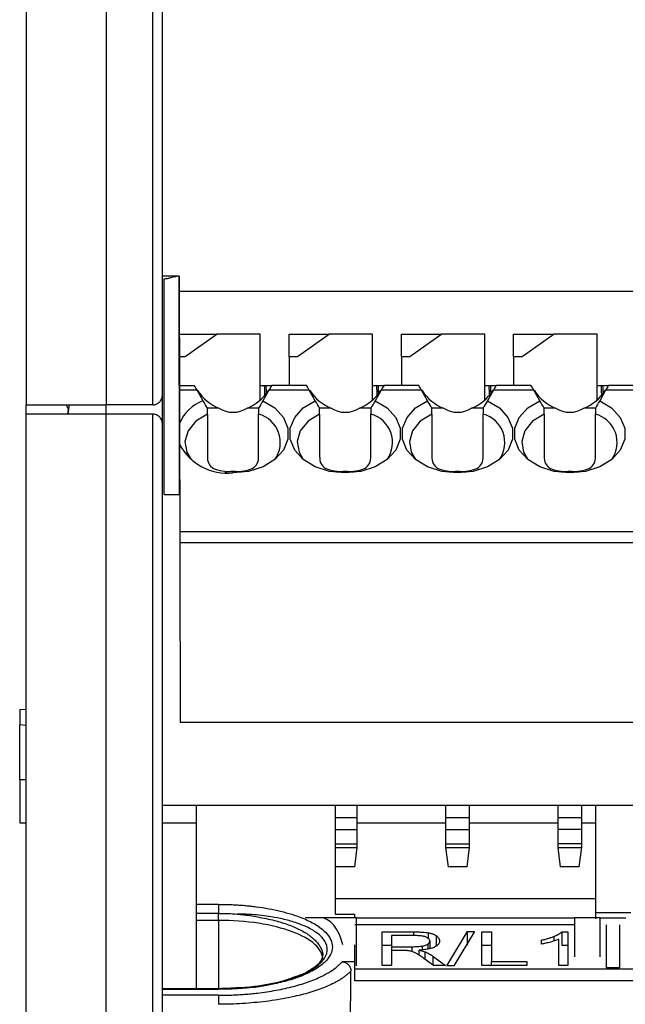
# Model space of a CAD drawing. Header units: inches. Extents: x 0 to 559, y 0 to 432.
# Tile 7 of 28: x 177 to 196, y 173 to 204. Entities that reach past the tile are written whole.
import ezdxf

# ---------------------------------------------------------------- set-up
doc = ezdxf.new("R2010")
doc.units = ezdxf.units.IN
doc.header["$LTSCALE"] = 10
doc.header["$MEASUREMENT"] = 0

msp = doc.modelspace()

# ---------------------------------------------------------------- linework, layer by layer
for p, q in [((177.548, 215.428), (177.548, 191.596)), ((180.048, 208.44), (180.048, 191.596)), ((181.498, 191.596), (181.498, 205.596)), ((181.798, 191.896), (181.798, 205.596)), ((182.235, 195.604), (181.798, 195.604)), ((182.335, 188.804), (182.323, 195.604)), ((182.323, 195.604), (182.33, 191.804)), ((181.848, 188.804), (181.848, 195.528)), ((182.324, 195.139), (204.548, 195.139)), ((182.327, 193.796), (183.509, 193.796)), ((183.509, 193.796), (182.509, 193.096)), ((184.848, 193.796), (183.509, 193.796)), ((184.848, 191.749), (184.848, 193.796)), ((185.748, 193.796), (187.009, 193.796)), ((185.748, 193.096), (185.748, 193.796)), ((187.009, 193.796), (186.009, 193.096)), ((188.348, 193.796), (187.009, 193.796)), ((188.348, 191.749), (188.348, 193.796)), ((189.248, 193.796), (190.509, 193.796)), ((189.248, 193.096), (189.248, 193.796)), ((190.509, 193.796), (189.509, 193.096)), ((191.848, 193.796), (190.509, 193.796)), ((191.848, 191.749), (191.848, 193.796)), ((192.748, 193.796), (194.009, 193.796)), ((192.748, 193.096), (192.748, 193.796)), ((194.009, 193.796), (193.009, 193.096)), ((195.348, 193.796), (194.009, 193.796)), ((195.348, 191.749), (195.348, 193.796)), ((182.509, 193.096), (182.328, 193.096)), ((185.748, 193.096), (185.748, 192.196)), ((186.009, 193.096), (185.748, 193.096)), ((189.248, 193.096), (189.248, 192.196)), ((189.509, 193.096), (189.248, 193.096)), ((192.748, 193.096), (192.748, 192.196)), ((193.009, 193.096), (192.748, 193.096)), ((182.329, 192.196), (182.794, 192.196)), ((184.848, 192.196), (184.978, 192.196)), ((184.978, 192.196), (185.031, 192.196)), ((185.031, 192.196), (185.202, 192.196)), ((186.294, 192.196), (185.202, 192.196)), ((188.348, 192.196), (188.478, 192.196)), ((188.478, 192.196), (188.531, 192.196)), ((188.531, 192.196), (188.702, 192.196)), ((189.794, 192.196), (188.702, 192.196)), ((191.848, 192.196), (191.978, 192.196)), ((191.978, 192.196), (192.031, 192.196)), ((192.031, 192.196), (192.202, 192.196)), ((193.294, 192.196), (192.202, 192.196)), ((195.348, 192.196), (195.478, 192.196)), ((195.478, 192.196), (195.531, 192.196)), ((195.531, 192.196), (195.702, 192.196)), ((196.794, 192.196), (195.702, 192.196)), ((181.798, 191.005), (181.798, 191.896)), ((182.878, 192.049), (182.33, 192.049)), ((183.064, 191.726), (182.878, 192.049)), ((185.117, 192.049), (184.931, 191.726)), ((185.038, 191.996), (185.038, 191.949)), ((185.073, 191.996), (185.038, 191.996)), ((186.378, 192.049), (185.117, 192.049)), ((186.564, 191.726), (186.378, 192.049)), ((188.617, 192.049), (188.431, 191.726)), ((188.538, 191.996), (188.538, 191.949)), ((188.573, 191.996), (188.538, 191.996)), ((189.878, 192.049), (188.617, 192.049)), ((190.064, 191.726), (189.878, 192.049)), ((192.117, 192.049), (191.931, 191.726)), ((192.038, 191.996), (192.038, 191.949)), ((192.073, 191.996), (192.038, 191.996)), ((193.378, 192.049), (192.117, 192.049)), ((193.564, 191.726), (193.378, 192.049)), ((195.617, 192.049), (195.431, 191.726)), ((195.538, 191.996), (195.538, 191.949)), ((195.573, 191.996), (195.538, 191.996)), ((196.878, 192.049), (195.617, 192.049)), ((177.548, 191.304), (177.548, 191.596)), ((178.872, 191.462), (178.798, 191.596)), ((178.893, 191.596), (178.848, 191.304)), ((180.047, 191.304), (180.047, 191.596)), ((181.498, 191.596), (180.048, 191.596)), ((182.33, 191.804), (182.348, 181.704)), ((177.548, 163.304), (177.548, 191.304)), ((180.048, 191.304), (177.548, 191.304)), ((178.848, 191.304), (178.872, 191.462)), ((178.858, 191.486), (178.863, 191.403)), ((180.048, 163.264), (180.048, 191.304)), ((181.498, 191.304), (180.048, 191.304)), ((181.498, 165.364), (181.498, 191.304)), ((183.558, 191.496), (183.198, 191.496)), ((183.198, 191.31), (183.198, 189.99)), ((184.798, 191.496), (184.438, 191.496)), ((184.798, 189.99), (184.798, 191.31)), ((187.058, 191.496), (186.698, 191.496)), ((186.698, 191.31), (186.698, 189.99)), ((188.298, 191.496), (187.938, 191.496)), ((188.298, 189.99), (188.298, 191.31)), ((190.558, 191.496), (190.198, 191.496)), ((190.198, 191.31), (190.198, 189.99)), ((191.798, 191.496), (191.438, 191.496)), ((191.798, 189.99), (191.798, 191.31)), ((194.058, 191.496), (193.698, 191.496)), ((193.698, 191.31), (193.698, 189.99)), ((195.298, 191.496), (194.938, 191.496)), ((195.298, 189.99), (195.298, 191.31)), ((181.798, 165.364), (181.798, 191.004)), ((224.248, 187.642), (182.337, 187.642)), ((224.248, 187.289), (182.338, 187.289)), ((177.348, 182.094), (177.548, 182.104)), ((177.548, 181.604), (177.348, 181.615)), ((182.348, 181.704), (223.924, 181.704)), ((177.548, 179.905), (177.348, 179.905)), ((177.348, 179.905), (177.348, 178.564)), ((181.798, 179.114), (241.298, 179.114)), ((183.623, 179.104), (181.798, 179.104)), ((182.848, 179.101), (182.848, 176.024)), ((187.198, 179.101), (182.848, 179.101)), ((187.123, 179.104), (184.373, 179.104)), ((187.198, 175.709), (187.198, 179.101)), ((187.873, 178.722), (187.873, 179.104)), ((190.623, 179.104), (187.873, 179.104)), ((190.623, 179.104), (190.623, 178.722)), ((191.373, 178.722), (191.373, 179.104)), ((194.123, 179.104), (191.373, 179.104)), ((194.123, 179.104), (194.123, 178.722)), ((194.873, 178.722), (194.873, 179.104)), ((195.298, 179.104), (194.873, 179.104)), ((196.398, 179.104), (195.298, 179.104)), ((195.298, 179.104), (195.298, 175.757)), ((187.873, 178.722), (187.198, 178.722)), ((187.873, 178.359), (187.873, 178.722)), ((191.373, 178.722), (190.623, 178.722)), ((190.623, 178.722), (190.623, 178.359)), ((191.373, 178.359), (191.373, 178.722)), ((194.873, 178.722), (194.123, 178.722)), ((194.123, 178.722), (194.123, 178.359)), ((194.873, 178.359), (194.873, 178.722)), ((177.348, 178.564), (177.548, 178.564)), ((181.798, 178.564), (182.848, 178.564)), ((187.198, 178.359), (187.873, 178.359)), ((187.873, 178.564), (190.623, 178.564)), ((187.873, 177.907), (187.873, 178.359)), ((190.623, 178.359), (191.373, 178.359)), ((190.623, 178.359), (190.623, 177.907)), ((191.373, 178.564), (194.123, 178.564)), ((191.373, 177.907), (191.373, 178.359)), ((194.873, 178.359), (194.123, 178.359)), ((194.123, 178.359), (194.123, 177.907)), ((194.873, 178.564), (195.298, 178.564)), ((194.873, 177.907), (194.873, 178.359)), ((187.198, 177.907), (187.873, 177.907)), ((187.198, 177.796), (187.873, 177.796)), ((187.794, 177.196), (187.873, 177.796)), ((187.873, 177.796), (187.873, 177.907)), ((190.623, 177.907), (191.373, 177.907)), ((190.623, 177.907), (190.623, 177.796)), ((190.623, 177.796), (190.702, 177.196)), ((190.623, 177.796), (191.373, 177.796)), ((191.294, 177.196), (191.373, 177.796)), ((191.373, 177.796), (191.373, 177.907)), ((194.873, 177.907), (194.123, 177.907)), ((194.123, 177.907), (194.123, 177.796)), ((194.123, 177.796), (194.873, 177.796)), ((194.123, 177.796), (194.202, 177.196)), ((194.794, 177.196), (194.873, 177.796)), ((194.873, 177.796), (194.873, 177.907)), ((187.198, 177.226), (187.202, 177.196)), ((187.794, 177.196), (187.202, 177.196)), ((191.294, 177.196), (190.702, 177.196)), ((194.794, 177.196), (194.202, 177.196)), ((195.298, 176.2), (187.198, 176.2)), ((182.848, 176.024), (183.548, 176.024)), ((183.548, 175.743), (182.848, 175.743)), ((182.848, 175.743), (182.848, 175.524)), ((183.548, 175.524), (183.548, 175.743)), ((186.725, 175.604), (186.248, 175.604)), ((187.848, 175.604), (186.725, 175.604)), ((187.798, 175.709), (187.198, 175.709)), ((187.798, 175.604), (187.798, 175.709)), ((187.848, 174.104), (187.848, 175.604)), ((187.848, 175.604), (194.648, 175.604)), ((195.448, 175.604), (194.648, 175.604)), ((194.648, 175.604), (194.648, 174.391)), ((196.398, 175.757), (195.298, 175.757)), ((195.448, 174.391), (195.448, 175.604)), ((195.448, 175.604), (196.248, 175.604)), ((182.848, 175.524), (182.848, 173.394)), ((183.548, 175.524), (182.848, 175.524)), ((183.548, 175.524), (183.548, 173.392)), ((194.648, 175.389), (187.798, 175.389)), ((195.648, 174.045), (195.648, 175.389)), ((196.048, 175.389), (196.048, 174.045)), ((188.648, 175.165), (189.641, 175.165)), ((188.648, 174.12), (188.648, 175.165)), ((188.944, 175.049), (188.944, 174.704)), ((189.653, 175.049), (188.944, 175.049)), ((189.641, 175.049), (189.641, 175.165)), ((190.096, 174.951), (190.096, 175.136)), ((190.344, 174.736), (190.344, 175.037)), ((190.662, 174.102), (191.311, 175.182)), ((191.531, 175.182), (190.883, 174.102)), ((191.311, 175.182), (191.531, 175.182)), ((191.311, 174.756), (191.311, 175.182)), ((191.76, 175.165), (192.057, 175.165)), ((191.76, 174.12), (191.76, 175.165)), ((192.057, 175.165), (192.057, 174.243)), ((194.015, 174.888), (194.015, 175.029)), ((194.26, 175.169), (194.437, 175.169)), ((194.26, 174.742), (194.26, 175.169)), ((194.437, 175.169), (194.437, 174.12)), ((187.798, 174.228), (187.798, 174.757)), ((188.944, 174.738), (188.648, 174.738)), ((188.944, 174.704), (189.581, 174.704)), ((188.944, 174.704), (188.944, 174.584)), ((189.581, 174.552), (189.581, 174.704)), ((189.899, 174.723), (189.899, 174.607)), ((190.073, 174.785), (190.073, 174.628)), ((190.133, 174.88), (190.133, 174.641)), ((192.057, 174.738), (191.76, 174.738)), ((193.612, 174.783), (193.612, 174.907)), ((194.162, 174.12), (194.162, 174.937)), ((194.437, 174.742), (194.26, 174.742)), ((188.944, 174.584), (188.944, 174.12)), ((189.288, 174.584), (188.944, 174.584)), ((189.807, 174.434), (189.807, 174.595)), ((189.986, 174.313), (189.986, 174.543)), ((190.232, 174.404), (190.622, 174.12)), ((190.232, 174.404), (190.232, 174.132)), ((187.798, 174.228), (187.395, 174.228)), ((187.798, 173.635), (187.798, 174.228)), ((188.944, 174.12), (188.648, 174.12)), ((190.249, 174.12), (189.953, 174.337)), ((190.622, 174.12), (190.249, 174.12)), ((190.883, 174.102), (190.662, 174.102)), ((193.16, 174.12), (191.76, 174.12)), ((192.057, 174.243), (193.16, 174.243)), ((192.057, 174.12), (192.057, 174.243)), ((193.16, 174.243), (193.16, 174.12)), ((194.437, 174.12), (194.162, 174.12)), ((241.298, 173.999), (187.798, 173.999)), ((196.048, 174.045), (195.648, 174.045)), ((241.298, 173.634), (187.798, 173.635)), ((183.549, 173.394), (181.798, 173.394)), ((181.798, 173.375), (183.548, 173.375)), ((183.548, 173.188), (181.798, 173.188))]:
    msp.add_line(p, q)
at = {"flags": 128}
for points in [[(182.878, 192.049), (182.842, 192.111), (182.816, 192.158), (182.799, 192.186), (182.794, 192.196)], [(185.202, 192.196), (185.196, 192.186), (185.18, 192.158), (185.153, 192.111), (185.117, 192.049)], [(186.378, 192.049), (186.342, 192.111), (186.316, 192.158), (186.299, 192.186), (186.294, 192.196)], [(188.702, 192.196), (188.696, 192.186), (188.68, 192.158), (188.653, 192.111), (188.617, 192.049)], [(189.878, 192.049), (189.842, 192.111), (189.816, 192.158), (189.799, 192.186), (189.794, 192.196)], [(192.202, 192.196), (192.196, 192.186), (192.18, 192.158), (192.153, 192.111), (192.117, 192.049)], [(193.378, 192.049), (193.342, 192.111), (193.316, 192.158), (193.299, 192.186), (193.294, 192.196)], [(195.702, 192.196), (195.696, 192.186), (195.68, 192.158), (195.653, 192.111), (195.617, 192.049)], [(184.931, 191.726), (185.304, 191.499), (185.571, 191.206), (185.711, 190.871), (185.711, 190.523), (185.573, 190.188), (185.307, 189.895), (184.934, 189.666), (184.486, 189.521), (183.998, 189.472)], [(187.498, 189.472), (187.01, 189.521), (186.561, 189.666), (186.189, 189.895), (185.923, 190.188), (185.784, 190.523), (185.785, 190.871), (185.924, 191.206), (186.191, 191.499), (186.564, 191.726)], [(188.431, 191.726), (188.804, 191.499), (189.071, 191.206), (189.211, 190.871), (189.211, 190.523), (189.073, 190.188), (188.807, 189.895), (188.434, 189.666), (187.986, 189.521), (187.498, 189.472)], [(190.998, 189.472), (190.51, 189.521), (190.061, 189.666), (189.689, 189.895), (189.423, 190.188), (189.284, 190.523), (189.285, 190.871), (189.424, 191.206), (189.691, 191.499), (190.064, 191.726)], [(191.931, 191.726), (192.304, 191.499), (192.571, 191.206), (192.711, 190.871), (192.711, 190.523), (192.573, 190.188), (192.307, 189.895), (191.934, 189.666), (191.486, 189.521), (190.998, 189.472)], [(194.498, 189.472), (194.01, 189.521), (193.561, 189.666), (193.189, 189.895), (192.923, 190.188), (192.784, 190.523), (192.785, 190.871), (192.924, 191.206), (193.191, 191.499), (193.564, 191.726)], [(195.431, 191.726), (195.804, 191.499), (196.071, 191.206), (196.211, 190.871), (196.211, 190.523), (196.073, 190.188), (195.807, 189.895), (195.434, 189.666), (194.986, 189.521), (194.498, 189.472)], [(183.198, 191.31), (182.837, 191.085), (182.596, 190.79), (182.499, 190.456), (182.557, 190.118), (182.689, 189.895)], [(186.698, 191.31), (186.337, 191.085), (186.096, 190.79), (185.999, 190.456), (186.057, 190.118), (186.189, 189.895)], [(190.198, 191.31), (189.837, 191.085), (189.596, 190.79), (189.499, 190.456), (189.557, 190.118), (189.689, 189.895)], [(193.698, 191.31), (193.337, 191.085), (193.096, 190.79), (192.999, 190.456), (193.057, 190.118), (193.189, 189.895)]]:
    msp.add_lwpolyline(points, dxfattribs=at)
for centre, radius, start, end in [((183.551, 190.482), 1.336, 111.3753, 155.9355), ((183.998, 192.164), 0.8, 236.6379, 303.3621), ((184.553, 190.423), 0.92, 324.9475, 74.6048), ((187.498, 192.164), 0.8, 236.6379, 303.3621), ((188.053, 190.423), 0.92, 324.9478, 74.6046), ((190.998, 192.164), 0.8, 236.6379, 303.3621), ((191.553, 190.423), 0.92, 324.9478, 74.6046), ((194.498, 192.164), 0.8, 236.6379, 303.3621), ((195.053, 190.423), 0.92, 324.9477, 74.6047), ((183.828, 191.158), 1.694, 208.0294, 275.7419)]:
    msp.add_arc(centre, radius, start, end)
for centre, major_axis, ratio, start_param, end_param in [((184.978, 191.696), (0, 0.5), 0.034921, 5.126844, 6.283234), ((185.031, 191.996), (0, 0.2), 0.034921, 4.712389, 6.283185), ((188.478, 191.696), (0, 0.5), 0.034921, 5.126844, 6.283234), ((188.531, 191.996), (0, 0.2), 0.034921, 4.712389, 6.283185), ((191.978, 191.696), (0, 0.5), 0.034921, 5.126844, 6.283234), ((192.031, 191.996), (0, 0.2), 0.034921, 4.712389, 6.283185), ((195.478, 191.696), (0, 0.5), 0.034921, 5.126844, 6.283234), ((195.531, 191.996), (0, 0.2), 0.034921, 4.712389, 6.283185), ((183.998, 193.191), (0, 1.779), 0.816497, 2.267626, 2.83382), ((183.998, 193.191), (0, 1.779), 0.816497, 3.449365, 4.015559), ((187.498, 193.191), (0, 1.779), 0.816497, 2.267626, 2.83382), ((187.498, 193.191), (0, 1.779), 0.816497, 3.449365, 4.015559), ((190.998, 193.191), (0, 1.779), 0.816497, 2.267626, 2.83382), ((190.998, 193.191), (0, 1.779), 0.816497, 3.449365, 4.015559), ((194.498, 193.191), (0, 1.779), 0.816497, 2.267626, 2.83382), ((194.498, 193.191), (0, 1.779), 0.816497, 3.449365, 4.015559), ((183.998, 187.396), (0, 2.121), 0.707107, 0, 0.172847), ((183.998, 187.396), (0, 2.121), 0.707107, 6.110339, 6.283185), ((187.498, 187.396), (0, 2.121), 0.707107, 0, 0.172847), ((187.498, 187.396), (0, 2.121), 0.707107, 6.110339, 6.283185), ((190.998, 187.396), (0, 2.121), 0.707107, 0, 0.172847), ((190.998, 187.396), (0, 2.121), 0.707107, 6.110339, 6.283185), ((194.498, 187.396), (0, 2.121), 0.707107, 0, 0.172847), ((194.498, 187.396), (0, 2.121), 0.707107, 6.110339, 6.283185), ((186.725, 174.104), (0, 1.5), 0.518519, 5.162648, 6.283185)]:
    msp.add_ellipse(centre, major_axis=major_axis, ratio=ratio, start_param=start_param, end_param=end_param)
for points, knots in [([(181.848, 195.528), (181.866, 195.528), (181.903, 195.53), (181.959, 195.538), (182.014, 195.551), (182.073, 195.568), (182.133, 195.585), (182.189, 195.601), (182.22, 195.603), (182.235, 195.604)], [0, 0, 0, 0, 0.119136, 0.241717, 0.370221, 0.506797, 0.67555, 0.838901, 1, 1, 1, 1]), ([(181.498, 191.596), (181.512, 191.596), (181.543, 191.598), (181.587, 191.609), (181.63, 191.626), (181.671, 191.65), (181.71, 191.682), (181.746, 191.724), (181.773, 191.772), (181.793, 191.831), (181.796, 191.872), (181.798, 191.896)], [0, 0, 0, 0, 0.077371, 0.158167, 0.24392, 0.335913, 0.435191, 0.556589, 0.697033, 0.822204, 1, 1, 1, 1]), ([(177.548, 191.596), (177.548, 191.596), (177.613, 191.596), (177.863, 191.596), (178.049, 191.596), (178.511, 191.596), (178.789, 191.596), (179.393, 191.596), (179.72, 191.596), (180.048, 191.596)], [0, 0, 0, 0, 0.25, 0.25, 0.5, 0.5, 0.75, 0.75, 1, 1, 1, 1]), ([(181.798, 191.004), (181.797, 191.021), (181.795, 191.051), (181.786, 191.091), (181.77, 191.132), (181.746, 191.175), (181.705, 191.225), (181.648, 191.267), (181.575, 191.298), (181.523, 191.302), (181.498, 191.304)], [0, 0, 0, 0, 0.122943, 0.222562, 0.298862, 0.441442, 0.5644, 0.725994, 0.869192, 1, 1, 1, 1]), ([(183.198, 189.99), (183.198, 189.908), (183.21, 189.834), (183.271, 189.704), (183.322, 189.651), (183.466, 189.575), (183.558, 189.551), (183.765, 189.523), (183.881, 189.517), (183.998, 189.517)], [0, 0, 0, 0, 0.25, 0.25, 0.5, 0.5, 0.75, 0.75, 1, 1, 1, 1]), ([(183.998, 189.517), (184.114, 189.517), (184.229, 189.523), (184.437, 189.551), (184.529, 189.575), (184.672, 189.65), (184.723, 189.703), (184.786, 189.833), (184.798, 189.908), (184.798, 189.99)], [0, 0, 0, 0, 0.25, 0.25, 0.5, 0.5, 0.75, 0.75, 1, 1, 1, 1]), ([(186.698, 189.99), (186.698, 189.908), (186.71, 189.834), (186.771, 189.704), (186.822, 189.651), (186.966, 189.575), (187.058, 189.551), (187.265, 189.523), (187.381, 189.517), (187.498, 189.517)], [0, 0, 0, 0, 0.25, 0.25, 0.5, 0.5, 0.75, 0.75, 1, 1, 1, 1]), ([(187.498, 189.517), (187.614, 189.517), (187.729, 189.523), (187.937, 189.551), (188.029, 189.575), (188.172, 189.65), (188.223, 189.703), (188.286, 189.833), (188.298, 189.908), (188.298, 189.99)], [0, 0, 0, 0, 0.25, 0.25, 0.5, 0.5, 0.75, 0.75, 1, 1, 1, 1]), ([(190.198, 189.99), (190.198, 189.908), (190.21, 189.834), (190.271, 189.704), (190.322, 189.651), (190.466, 189.575), (190.558, 189.551), (190.765, 189.523), (190.881, 189.517), (190.998, 189.517)], [0, 0, 0, 0, 0.25, 0.25, 0.5, 0.5, 0.75, 0.75, 1, 1, 1, 1]), ([(190.998, 189.517), (191.114, 189.517), (191.229, 189.523), (191.437, 189.551), (191.529, 189.575), (191.672, 189.65), (191.723, 189.703), (191.786, 189.833), (191.798, 189.908), (191.798, 189.99)], [0, 0, 0, 0, 0.25, 0.25, 0.5, 0.5, 0.75, 0.75, 1, 1, 1, 1]), ([(193.698, 189.99), (193.698, 189.908), (193.71, 189.834), (193.771, 189.704), (193.822, 189.651), (193.966, 189.575), (194.058, 189.551), (194.265, 189.523), (194.381, 189.517), (194.498, 189.517)], [0, 0, 0, 0, 0.25, 0.25, 0.5, 0.5, 0.75, 0.75, 1, 1, 1, 1]), ([(194.498, 189.517), (194.614, 189.517), (194.729, 189.523), (194.937, 189.551), (195.029, 189.575), (195.172, 189.65), (195.223, 189.703), (195.286, 189.833), (195.298, 189.908), (195.298, 189.99)], [0, 0, 0, 0, 0.25, 0.25, 0.5, 0.5, 0.75, 0.75, 1, 1, 1, 1]), ([(181.848, 188.804), (181.975, 188.804), (182.102, 188.804), (182.283, 188.804), (182.335, 188.804), (182.335, 188.804)], [0, 0, 0, 0, 0.5, 0.5, 1, 1, 1, 1]), ([(177.348, 182.094), (177.348, 182.094), (177.348, 182.068), (177.348, 181.979), (177.348, 181.917), (177.348, 181.792), (177.348, 181.729), (177.348, 181.641), (177.348, 181.615), (177.348, 181.615)], [0, 0, 0, 0, 0.25, 0.25, 0.5, 0.5, 0.75, 0.75, 1, 1, 1, 1]), ([(177.348, 179.905), (177.348, 179.948), (177.348, 180.034), (177.348, 180.162), (177.348, 180.288), (177.348, 180.413), (177.348, 180.603), (177.348, 180.85), (177.348, 181.122), (177.348, 181.344), (177.348, 181.485), (177.348, 181.565), (177.348, 181.607), (177.348, 181.612), (177.348, 181.615)], [0, 0, 0, 0, 0.0482825, 0.0961672, 0.143929, 0.1918449, 0.2401895, 0.3700191, 0.5000484, 0.6298781, 0.7599075, 0.8401091, 0.9197121, 1, 1, 1, 1]), ([(182.848, 176.024), (182.848, 176.003), (182.848, 175.964), (182.848, 175.864), (182.848, 175.804), (182.848, 175.743)], [0, 0, 0, 0, 0.5, 0.5, 1, 1, 1, 1]), ([(183.548, 176.024), (183.605, 176.024), (183.719, 176.023), (183.89, 176.018), (184.059, 176.011), (184.227, 176), (184.394, 175.986), (184.56, 175.97), (184.804, 175.94), (185.119, 175.891), (185.49, 175.812), (185.89, 175.701), (186.294, 175.55), (186.649, 175.358), (186.907, 175.149), (187.061, 174.927), (187.117, 174.696), (187.058, 174.46), (186.888, 174.23), (186.605, 174.012), (186.223, 173.817), (185.83, 173.68), (185.485, 173.587), (185.218, 173.529), (184.938, 173.478), (184.742, 173.453), (184.644, 173.44)], [0, 0, 0, 0, 0.016494, 0.032914, 0.049304, 0.065707, 0.082167, 0.098726, 0.115428, 0.156588, 0.198024, 0.240381, 0.303258, 0.367722, 0.428021, 0.490441, 0.554707, 0.618804, 0.684739, 0.750148, 0.81472, 0.878851, 0.909439, 0.939659, 0.969761, 1, 1, 1, 1]), ([(183.548, 176.024), (183.548, 176.002), (183.548, 175.958), (183.548, 175.853), (183.548, 175.794), (183.548, 175.743)], [0, 0, 0, 0, 0.5, 0.5, 1, 1, 1, 1]), ([(184.644, 173.44), (184.7, 173.448), (184.813, 173.464), (184.977, 173.493), (185.138, 173.524), (185.294, 173.558), (185.445, 173.594), (185.59, 173.633), (185.73, 173.675), (185.864, 173.719), (185.991, 173.766), (186.112, 173.815), (186.225, 173.865), (186.331, 173.918), (186.448, 173.984), (186.586, 174.073), (186.7, 174.166), (186.811, 174.282), (186.935, 174.466), (186.96, 174.723), (186.807, 174.974), (186.573, 175.175), (186.307, 175.32), (186.025, 175.43), (185.804, 175.501), (185.593, 175.558), (185.367, 175.607), (185.107, 175.651), (184.812, 175.687), (184.483, 175.714), (184.248, 175.719), (184.127, 175.722)], [0, 0, 0, 0, 0.019577, 0.039205, 0.058884, 0.078616, 0.098403, 0.118245, 0.138145, 0.158104, 0.178124, 0.198205, 0.21835, 0.23856, 0.258836, 0.291125, 0.333983, 0.354422, 0.406847, 0.514364, 0.598384, 0.653214, 0.723784, 0.765814, 0.797726, 0.825404, 0.855527, 0.88807, 0.92301, 0.960324, 1, 1, 1, 1]), ([(184.127, 175.722), (184.164, 175.718), (184.259, 175.71), (184.432, 175.688), (184.658, 175.653), (184.91, 175.606), (185.165, 175.552), (185.404, 175.491), (185.694, 175.406), (186.022, 175.271), (186.294, 175.121), (186.474, 174.984), (186.588, 174.875), (186.678, 174.766), (186.751, 174.649), (186.791, 174.54), (186.796, 174.46), (186.798, 174.429)], [0, 0, 0, 0, 0.023675, 0.061797, 0.11436, 0.17546, 0.237571, 0.299531, 0.359118, 0.475145, 0.602356, 0.667037, 0.730802, 0.79638, 0.861369, 0.946108, 1, 1, 1, 1]), ([(195.298, 175.757), (195.298, 175.743), (195.298, 175.717), (195.298, 175.651), (195.298, 175.61), (195.298, 175.57)], [0, 0, 0, 0, 0.5, 0.5, 1, 1, 1, 1]), ([(186.798, 174.312), (186.798, 174.47), (186.713, 174.629), (186.388, 174.922), (185.906, 175.191), (184.824, 175.461), (183.973, 175.524), (183.548, 175.524)], [0, 0, 0, 0, 0.25, 0.25, 0.5, 0.75, 1, 1, 1, 1]), ([(189.641, 175.165), (189.688, 175.164), (189.775, 175.164), (189.898, 175.158), (190.005, 175.15), (190.067, 175.141), (190.096, 175.136)], [0, 0, 0, 0, 0.2987744, 0.563078, 0.7955351, 1, 1, 1, 1]), ([(190.016, 175.001), (190.003, 175.006), (189.976, 175.017), (189.925, 175.029), (189.867, 175.038), (189.802, 175.045), (189.73, 175.049), (189.68, 175.049), (189.653, 175.049)], [0, 0, 0, 0, 0.148304, 0.298546, 0.45521, 0.622265, 0.802994, 1, 1, 1, 1]), ([(190.133, 174.88), (190.132, 174.889), (190.13, 174.907), (190.116, 174.934), (190.093, 174.959), (190.06, 174.981), (190.031, 174.995), (190.016, 175.001)], [0, 0, 0, 0, 0.216629, 0.421104, 0.617042, 0.808545, 1, 1, 1, 1]), ([(190.096, 175.136), (190.113, 175.133), (190.147, 175.126), (190.194, 175.113), (190.237, 175.098), (190.277, 175.08), (190.313, 175.059), (190.334, 175.045), (190.344, 175.037)], [0, 0, 0, 0, 0.150975, 0.30513, 0.464993, 0.632834, 0.810617, 1, 1, 1, 1]), ([(190.344, 175.037), (190.356, 175.027), (190.38, 175.008), (190.406, 174.977), (190.425, 174.946), (190.436, 174.913), (190.438, 174.891), (190.438, 174.88)], [0, 0, 0, 0, 0.195552, 0.391812, 0.590325, 0.792584, 1, 1, 1, 1]), ([(193.612, 174.907), (193.649, 174.915), (193.724, 174.932), (193.828, 174.962), (193.926, 174.994), (193.986, 175.017), (194.015, 175.029)], [0, 0, 0, 0, 0.249139, 0.497772, 0.747525, 1, 1, 1, 1]), ([(194.015, 175.029), (194.067, 175.052), (194.166, 175.095), (194.23, 175.145), (194.26, 175.169)], [0, 0, 0, 0, 0.531181, 1, 1, 1, 1]), ([(189.581, 174.704), (189.642, 174.704), (189.751, 174.705), (189.854, 174.717), (189.899, 174.723)], [0, 0, 0, 0, 0.559618, 1, 1, 1, 1]), ([(190.284, 174.692), (190.269, 174.685), (190.238, 174.671), (190.183, 174.653), (190.121, 174.636), (190.052, 174.622), (189.977, 174.611), (189.895, 174.602), (189.837, 174.597), (189.807, 174.595)], [0, 0, 0, 0, 0.134486, 0.268498, 0.404106, 0.543311, 0.687963, 0.839716, 1, 1, 1, 1]), ([(189.899, 174.723), (189.917, 174.726), (189.954, 174.733), (190.001, 174.748), (190.042, 174.765), (190.063, 174.779), (190.073, 174.785)], [0, 0, 0, 0, 0.243598, 0.48653, 0.736344, 1, 1, 1, 1]), ([(190.073, 174.785), (190.082, 174.793), (190.101, 174.807), (190.119, 174.83), (190.131, 174.855), (190.132, 174.871), (190.133, 174.88)], [0, 0, 0, 0, 0.244321, 0.490225, 0.741064, 1, 1, 1, 1]), ([(190.438, 174.88), (190.438, 174.868), (190.436, 174.844), (190.423, 174.81), (190.402, 174.777), (190.372, 174.747), (190.333, 174.718), (190.301, 174.701), (190.284, 174.692)], [0, 0, 0, 0, 0.1822686, 0.3560834, 0.5229664, 0.6846351, 0.8429772, 1, 1, 1, 1]), ([(193.901, 174.849), (193.851, 174.835), (193.76, 174.81), (193.658, 174.791), (193.612, 174.783)], [0, 0, 0, 0, 0.548416, 1, 1, 1, 1]), ([(194.162, 174.937), (194.145, 174.93), (194.109, 174.915), (194.047, 174.893), (193.978, 174.87), (193.927, 174.856), (193.901, 174.849)], [0, 0, 0, 0, 0.2246314, 0.4655782, 0.7237799, 1, 1, 1, 1]), ([(186.783, 174.399), (186.774, 174.341), (186.757, 174.235), (186.483, 174.011), (186.193, 173.846), (185.976, 173.776), (185.909, 173.755)], [0, 0, 0, 0, 0.363434, 0.665386, 0.89593, 1, 1, 1, 1]), ([(189.453, 174.578), (189.439, 174.579), (189.407, 174.582), (189.352, 174.584), (189.311, 174.584), (189.288, 174.584)], [0, 0, 0, 0, 0.258437, 0.590852, 1, 1, 1, 1]), ([(189.587, 174.551), (189.565, 174.557), (189.524, 174.568), (189.476, 174.575), (189.453, 174.578)], [0, 0, 0, 0, 0.530536, 1, 1, 1, 1]), ([(189.738, 174.481), (189.713, 174.496), (189.67, 174.521), (189.612, 174.542), (189.587, 174.551)], [0, 0, 0, 0, 0.579515, 1, 1, 1, 1]), ([(189.953, 174.337), (189.916, 174.363), (189.849, 174.412), (189.773, 174.459), (189.738, 174.481)], [0, 0, 0, 0, 0.538635, 1, 1, 1, 1]), ([(189.807, 174.595), (189.843, 174.587), (189.908, 174.572), (189.962, 174.552), (189.986, 174.543)], [0, 0, 0, 0, 0.555334, 1, 1, 1, 1]), ([(189.986, 174.543), (190.007, 174.533), (190.052, 174.513), (190.114, 174.48), (190.175, 174.444), (190.213, 174.418), (190.232, 174.404)], [0, 0, 0, 0, 0.2263532, 0.4679022, 0.7255393, 1, 1, 1, 1]), ([(183.548, 173.188), (183.616, 173.189), (183.753, 173.19), (183.957, 173.196), (184.16, 173.206), (184.361, 173.219), (184.561, 173.237), (184.896, 173.273), (185.354, 173.341), (185.902, 173.462), (186.393, 173.615), (186.771, 173.778), (187.053, 173.937), (187.219, 174.058), (187.328, 174.156), (187.372, 174.203), (187.395, 174.228)], [0, 0, 0, 0, 0.0395017, 0.0788357, 0.1181147, 0.1574524, 0.1969615, 0.2367535, 0.3597039, 0.4827225, 0.6087921, 0.7370741, 0.8270091, 0.9177428, 0.9575074, 1, 1, 1, 1]), ([(187.395, 174.228), (187.414, 174.227), (187.452, 174.225), (187.505, 174.208), (187.554, 174.182), (187.597, 174.146), (187.631, 174.102), (187.656, 174.052), (187.672, 173.997), (187.673, 173.959), (187.674, 173.94)], [0, 0, 0, 0, 0.12733, 0.249648, 0.372073, 0.499712, 0.616899, 0.748622, 0.871219, 1, 1, 1, 1]), ([(185.909, 173.755), (185.789, 173.711), (185.445, 173.585), (184.624, 173.429), (183.886, 173.406), (183.484, 173.394)], [0, 0, 0, 0, 0.194417, 0.561548, 1, 1, 1, 1]), ([(187.674, 173.94), (187.65, 173.917), (187.604, 173.87), (187.523, 173.804), (187.436, 173.74), (187.343, 173.679), (187.246, 173.622), (187.144, 173.567), (186.939, 173.467), (186.599, 173.333), (186.145, 173.202), (185.737, 173.11), (185.39, 173.048), (185.032, 172.997), (184.666, 172.957), (184.295, 172.928), (183.921, 172.911), (183.672, 172.908), (183.548, 172.907)], [0, 0, 0, 0, 0.040604, 0.080078, 0.118423, 0.155641, 0.191732, 0.2267, 0.260545, 0.390324, 0.513565, 0.58578, 0.656997, 0.727269, 0.796648, 0.86519, 0.932954, 1, 1, 1, 1]), ([(184.644, 173.44), (184.585, 173.433), (184.466, 173.419), (184.285, 173.403), (184.103, 173.39), (183.919, 173.381), (183.734, 173.376), (183.61, 173.375), (183.548, 173.375)], [0, 0, 0, 0, 0.168005, 0.3347845, 0.5008526, 0.6667301, 0.8329394, 1, 1, 1, 1]), ([(183.548, 173.392), (183.548, 173.393), (183.548, 173.394), (183.548, 173.381), (183.548, 173.375)], [0, 0, 0, 0, 0.507918, 1, 1, 1, 1]), ([(183.548, 173.188), (183.548, 173.169), (183.548, 173.132), (183.548, 173.03), (183.548, 172.966), (183.548, 172.907)], [0, 0, 0, 0, 0.5, 0.5, 1, 1, 1, 1])]:
    msp.add_open_spline(points, degree=3, knots=knots)
for points in [[(182.323, 195.604), (182.323, 195.604), (182.292, 195.604), (182.235, 195.604)], [(183.198, 191.496), (183.153, 191.573), (183.109, 191.65), (183.064, 191.726)], [(184.931, 191.726), (184.887, 191.65), (184.842, 191.573), (184.798, 191.496)], [(186.698, 191.496), (186.653, 191.573), (186.609, 191.65), (186.564, 191.726)], [(188.431, 191.726), (188.387, 191.65), (188.342, 191.573), (188.298, 191.496)], [(190.198, 191.496), (190.153, 191.573), (190.109, 191.65), (190.064, 191.726)], [(191.931, 191.726), (191.887, 191.65), (191.842, 191.573), (191.798, 191.496)], [(193.698, 191.496), (193.653, 191.573), (193.609, 191.65), (193.564, 191.726)], [(195.431, 191.726), (195.387, 191.65), (195.342, 191.573), (195.298, 191.496)], [(183.198, 191.31), (183.198, 191.372), (183.198, 191.434), (183.198, 191.496)], [(184.798, 191.496), (184.798, 191.434), (184.798, 191.372), (184.798, 191.31)], [(186.698, 191.31), (186.698, 191.372), (186.698, 191.434), (186.698, 191.496)], [(188.298, 191.496), (188.298, 191.434), (188.298, 191.372), (188.298, 191.31)], [(190.198, 191.31), (190.198, 191.372), (190.198, 191.434), (190.198, 191.496)], [(191.798, 191.496), (191.798, 191.434), (191.798, 191.372), (191.798, 191.31)], [(193.698, 191.31), (193.698, 191.372), (193.698, 191.434), (193.698, 191.496)], [(195.298, 191.496), (195.298, 191.434), (195.298, 191.372), (195.298, 191.31)], [(183.548, 175.743), (183.742, 175.743), (183.936, 175.736), (184.127, 175.722)], [(187.592, 165.364), (187.621, 168.223), (187.649, 171.081), (187.674, 173.94)]]:
    msp.add_open_spline(points, degree=3)

doc.saveas('drawing.dxf')
